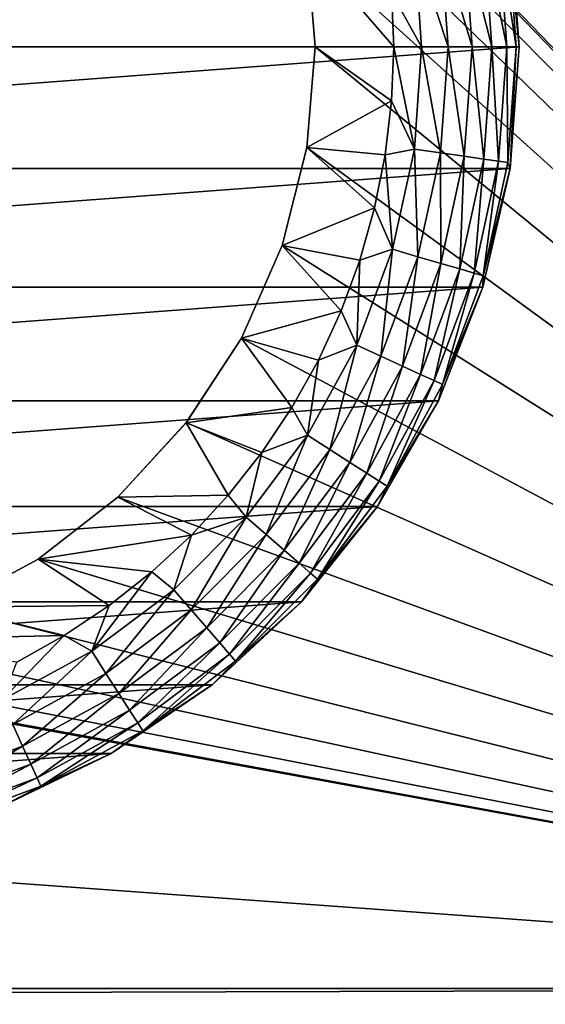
# Model space of a CAD drawing. Extents: x 0 to 500, y -78 to 1786.
# Tile 85 of 195: x 475 to 483, y 355 to 371. Entities that reach past the tile are written whole.
import ezdxf

# ---------------------------------------------------------------- set-up
doc = ezdxf.new("R2010")
doc.units = 0
doc.header["$LTSCALE"] = 52.148148
for name, color, linetype in [('117', 7, 'CONTINUOUS'), ('118', 7, 'CONTINUOUS'), ('119', 7, 'CONTINUOUS'), ('120', 7, 'CONTINUOUS'), ('125', 7, 'CONTINUOUS'), ('126', 7, 'CONTINUOUS'), ('131', 7, 'CONTINUOUS'), ('132', 7, 'CONTINUOUS'), ('21', 7, 'CONTINUOUS'), ('22', 7, 'CONTINUOUS'), ('24', 7, 'CONTINUOUS')]:
    doc.layers.add(name, color=color, linetype=linetype)

msp = doc.modelspace()

# ---------------------------------------------------------------- linework, layer by layer
at = {"layer": '117', "color": 7, "linetype": 'CONTINUOUS'}
for points in [[(479.75, 370.2, 10), (479.617, 371.805, 10), (479.75, 370.2, 26), (479.75, 370.2, 10)], [(479.75, 370.2, 26), (479.617, 371.805, 10), (479.617, 371.805, 26), (479.75, 370.2, 26)]]:
    msp.add_3dface(points, dxfattribs=at)
at = {"layer": '118', "color": 7, "linetype": 'CONTINUOUS'}
for points in [[(479.617, 368.595, 10), (479.75, 370.2, 10), (479.617, 368.595, 26), (479.617, 368.595, 10)], [(479.75, 370.2, 10), (479.75, 370.2, 26), (479.617, 368.595, 26), (479.75, 370.2, 10)], [(479.222, 367.034, 10), (479.617, 368.595, 10), (479.617, 368.595, 26), (479.222, 367.034, 10)], [(479.222, 367.034, 26), (479.222, 367.034, 10), (479.617, 368.595, 26), (479.222, 367.034, 26)], [(478.575, 365.56, 10), (479.222, 367.034, 10), (479.222, 367.034, 26), (478.575, 365.56, 10)], [(478.575, 365.56, 26), (478.575, 365.56, 10), (479.222, 367.034, 26), (478.575, 365.56, 26)], [(477.694, 364.212, 10), (478.575, 365.56, 10), (478.575, 365.56, 26), (477.694, 364.212, 10)], [(477.694, 364.211, 26), (477.694, 364.212, 10), (478.575, 365.56, 26), (477.694, 364.211, 26)], [(476.603, 363.027, 26), (476.604, 363.027, 10), (477.694, 364.211, 26), (476.603, 363.027, 26)], [(476.604, 363.027, 10), (477.694, 364.212, 10), (477.694, 364.211, 26), (476.604, 363.027, 10)], [(475.333, 362.038, 10), (476.604, 363.027, 10), (476.603, 363.027, 26), (475.333, 362.038, 10)], [(475.333, 362.038, 26), (475.333, 362.038, 10), (476.603, 363.027, 26), (475.333, 362.038, 26)], [(473.917, 361.271, 10), (475.333, 362.038, 10), (473.916, 361.271, 26), (473.917, 361.271, 10)], [(473.916, 361.271, 26), (475.333, 362.038, 10), (475.333, 362.038, 26), (473.916, 361.271, 26)]]:
    msp.add_3dface(points, dxfattribs=at)
at = {"layer": '119', "color": 7, "linetype": 'CONTINUOUS'}
for points in [[(479.75, 370.2, 26), (479.617, 371.805, 26), (481, 370.2, 26), (479.75, 370.2, 26)], [(481, 370.2, 26), (479.617, 371.805, 26), (480.966, 371.063, 26), (481, 370.2, 26)], [(479.617, 368.595, 26), (479.75, 370.2, 26), (480.966, 369.337, 26), (479.617, 368.595, 26)], [(479.75, 370.2, 26), (481, 370.2, 26), (480.966, 369.337, 26), (479.75, 370.2, 26)], [(480.865, 368.479, 26), (479.617, 368.595, 26), (480.966, 369.337, 26), (480.865, 368.479, 26)], [(479.222, 367.034, 26), (479.617, 368.595, 26), (480.696, 367.632, 26), (479.222, 367.034, 26)], [(480.696, 367.632, 26), (479.617, 368.595, 26), (480.865, 368.479, 26), (480.696, 367.632, 26)], [(480.462, 366.801, 26), (479.222, 367.034, 26), (480.696, 367.632, 26), (480.462, 366.801, 26)], [(478.575, 365.56, 26), (479.222, 367.034, 26), (480.163, 365.991, 26), (478.575, 365.56, 26)], [(480.163, 365.991, 26), (479.222, 367.034, 26), (480.462, 366.801, 26), (480.163, 365.991, 26)], [(479.801, 365.206, 26), (478.575, 365.56, 26), (480.163, 365.991, 26), (479.801, 365.206, 26)], [(477.694, 364.211, 26), (478.575, 365.56, 26), (479.379, 364.453, 26), (477.694, 364.211, 26)], [(479.379, 364.453, 26), (478.575, 365.56, 26), (479.801, 365.206, 26), (479.379, 364.453, 26)], [(478.899, 363.734, 26), (477.694, 364.211, 26), (479.379, 364.453, 26), (478.899, 363.734, 26)], [(476.603, 363.027, 26), (477.694, 364.211, 26), (478.364, 363.056, 26), (476.603, 363.027, 26)], [(478.364, 363.056, 26), (477.694, 364.211, 26), (478.899, 363.734, 26), (478.364, 363.056, 26)], [(475.333, 362.038, 26), (476.603, 363.027, 26), (477.778, 362.422, 26), (475.333, 362.038, 26)], [(477.778, 362.422, 26), (476.603, 363.027, 26), (478.364, 363.056, 26), (477.778, 362.422, 26)], [(477.144, 361.836, 26), (475.333, 362.038, 26), (477.778, 362.422, 26), (477.144, 361.836, 26)], [(473.916, 361.271, 26), (475.333, 362.038, 26), (476.466, 361.301, 26), (473.916, 361.271, 26)], [(476.466, 361.301, 26), (475.333, 362.038, 26), (477.144, 361.836, 26), (476.466, 361.301, 26)], [(472.394, 360.748, 26), (473.916, 361.271, 26), (475.747, 360.821, 26), (472.394, 360.748, 26)], [(475.747, 360.821, 26), (473.916, 361.271, 26), (476.466, 361.301, 26), (475.747, 360.821, 26)], [(474.994, 360.399, 26), (472.394, 360.748, 26), (475.747, 360.821, 26), (474.994, 360.399, 26)]]:
    msp.add_3dface(points, dxfattribs=at)
at = {"layer": '120', "color": 7, "linetype": 'CONTINUOUS'}
for points in [[(457, 370.2, 76), (483, 370.2, 76), (482.855, 372.138, 76), (457, 370.2, 76)], [(457.145, 372.138, 76), (457, 370.2, 76), (482.855, 372.138, 76), (457.145, 372.138, 76)], [(457.145, 368.262, 76), (483, 370.2, 76), (457, 370.2, 76), (457.145, 368.262, 76)], [(482.855, 368.262, 76), (483, 370.2, 76), (457.145, 368.262, 76), (482.855, 368.262, 76)], [(457.578, 366.368, 76), (482.855, 368.262, 76), (457.145, 368.262, 76), (457.578, 366.368, 76)], [(482.422, 366.368, 76), (482.855, 368.262, 76), (457.578, 366.368, 76), (482.422, 366.368, 76)], [(458.287, 364.56, 76), (482.422, 366.368, 76), (457.578, 366.368, 76), (458.287, 364.56, 76)], [(481.713, 364.56, 76), (482.422, 366.368, 76), (458.287, 364.56, 76), (481.713, 364.56, 76)], [(459.259, 362.877, 76), (481.713, 364.56, 76), (458.287, 364.56, 76), (459.259, 362.877, 76)], [(480.741, 362.877, 76), (481.713, 364.56, 76), (459.259, 362.877, 76), (480.741, 362.877, 76)], [(460.47, 361.358, 76), (480.741, 362.877, 76), (459.259, 362.877, 76), (460.47, 361.358, 76)], [(479.53, 361.358, 76), (480.741, 362.877, 76), (460.47, 361.358, 76), (479.53, 361.358, 76)], [(461.895, 360.036, 76), (479.53, 361.358, 76), (460.47, 361.358, 76), (461.895, 360.036, 76)], [(478.105, 360.036, 76), (479.53, 361.358, 76), (461.895, 360.036, 76), (478.105, 360.036, 76)], [(463.5, 358.942, 76), (478.105, 360.036, 76), (461.895, 360.036, 76), (463.5, 358.942, 76)], [(476.5, 358.942, 76), (478.105, 360.036, 76), (463.5, 358.942, 76), (476.5, 358.942, 76)], [(465.251, 358.099, 76), (476.5, 358.942, 76), (463.5, 358.942, 76), (465.251, 358.099, 76)], [(474.749, 358.099, 76), (476.5, 358.942, 76), (465.251, 358.099, 76), (474.749, 358.099, 76)]]:
    msp.add_3dface(points, dxfattribs=at)
at = {"layer": '125', "color": 7, "linetype": 'CONTINUOUS'}
for points in [[(482.855, 372.138, 76), (483, 370.2, 76), (482.855, 372.138, 28), (482.855, 372.138, 76)], [(482.855, 372.138, 28), (483, 370.2, 76), (483, 370.2, 28), (482.855, 372.138, 28)]]:
    msp.add_3dface(points, dxfattribs=at)
at = {"layer": '126', "color": 7, "linetype": 'CONTINUOUS'}
for points in [[(483, 370.2, 76), (482.855, 368.262, 76), (483, 370.2, 28), (483, 370.2, 76)], [(483, 370.2, 28), (482.855, 368.262, 76), (482.855, 368.262, 28), (483, 370.2, 28)], [(482.855, 368.262, 76), (482.422, 366.368, 76), (482.855, 368.262, 28), (482.855, 368.262, 76)], [(482.855, 368.262, 28), (482.422, 366.368, 76), (482.422, 366.368, 28), (482.855, 368.262, 28)], [(482.422, 366.368, 76), (481.713, 364.56, 76), (482.422, 366.368, 28), (482.422, 366.368, 76)], [(482.422, 366.368, 28), (481.713, 364.56, 76), (481.713, 364.56, 28), (482.422, 366.368, 28)], [(481.713, 364.56, 76), (480.741, 362.877, 76), (481.713, 364.56, 28), (481.713, 364.56, 76)], [(481.713, 364.56, 28), (480.741, 362.877, 76), (480.741, 362.877, 28), (481.713, 364.56, 28)], [(480.741, 362.877, 76), (479.53, 361.358, 76), (480.741, 362.877, 28), (480.741, 362.877, 76)], [(480.741, 362.877, 28), (479.53, 361.358, 76), (479.53, 361.358, 28), (480.741, 362.877, 28)], [(479.53, 361.358, 76), (478.105, 360.036, 76), (479.53, 361.358, 28), (479.53, 361.358, 76)], [(479.53, 361.358, 28), (478.105, 360.036, 76), (478.105, 360.036, 28), (479.53, 361.358, 28)], [(478.105, 360.036, 76), (476.5, 358.942, 76), (478.105, 360.036, 28), (478.105, 360.036, 76)], [(478.105, 360.036, 28), (476.5, 358.942, 76), (476.5, 358.942, 28), (478.105, 360.036, 28)], [(476.5, 358.942, 76), (474.749, 358.099, 76), (476.5, 358.942, 28), (476.5, 358.942, 76)], [(476.5, 358.942, 28), (474.749, 358.099, 76), (474.749, 358.099, 28), (476.5, 358.942, 28)]]:
    msp.add_3dface(points, dxfattribs=at)
at = {"layer": '131', "color": 7, "linetype": 'CONTINUOUS'}
for points in [[(482.855, 372.138, 28), (483, 370.2, 28), (482.819, 372.043, 27.557), (482.855, 372.138, 28)], [(482.248, 370.2, 26.437), (481.747, 371.889, 26.198), (482.123, 371.943, 26.437), (482.248, 370.2, 26.437)], [(482.565, 370.2, 26.754), (482.123, 371.943, 26.437), (482.437, 371.988, 26.754), (482.565, 370.2, 26.754)], [(482.565, 370.2, 26.754), (482.248, 370.2, 26.437), (482.123, 371.943, 26.437), (482.565, 370.2, 26.754)], [(482.803, 370.2, 27.134), (482.437, 371.988, 26.754), (482.672, 372.022, 27.134), (482.803, 370.2, 27.134)], [(482.803, 370.2, 27.134), (482.565, 370.2, 26.754), (482.437, 371.988, 26.754), (482.803, 370.2, 27.134)], [(482.95, 370.2, 27.557), (482.672, 372.022, 27.134), (482.819, 372.043, 27.557), (482.95, 370.2, 27.557)], [(482.95, 370.2, 27.557), (482.803, 370.2, 27.134), (482.672, 372.022, 27.134), (482.95, 370.2, 27.557)], [(483, 370.2, 28), (482.95, 370.2, 27.557), (482.819, 372.043, 27.557), (483, 370.2, 28)], [(481.445, 370.2, 26.05), (480.966, 371.063, 26), (481.329, 371.829, 26.05), (481.445, 370.2, 26.05)], [(481.868, 370.2, 26.198), (481.329, 371.829, 26.05), (481.747, 371.889, 26.198), (481.868, 370.2, 26.198)], [(481.868, 370.2, 26.198), (481.445, 370.2, 26.05), (481.329, 371.829, 26.05), (481.868, 370.2, 26.198)], [(482.248, 370.2, 26.437), (481.868, 370.2, 26.198), (481.747, 371.889, 26.198), (482.248, 370.2, 26.437)], [(481, 370.2, 26), (480.966, 371.063, 26), (481.445, 370.2, 26.05), (481, 370.2, 26)]]:
    msp.add_3dface(points, dxfattribs=at)
at = {"layer": '132', "color": 7, "linetype": 'CONTINUOUS'}
for points in [[(480.966, 369.337, 26), (481, 370.2, 26), (481.329, 368.571, 26.05), (480.966, 369.337, 26)], [(481.329, 368.571, 26.05), (481, 370.2, 26), (481.445, 370.2, 26.05), (481.329, 368.571, 26.05)], [(481.329, 368.571, 26.05), (481.445, 370.2, 26.05), (481.747, 368.511, 26.198), (481.329, 368.571, 26.05)], [(481.747, 368.511, 26.198), (481.445, 370.2, 26.05), (481.868, 370.2, 26.198), (481.747, 368.511, 26.198)], [(481.747, 368.511, 26.198), (481.868, 370.2, 26.198), (482.123, 368.457, 26.437), (481.747, 368.511, 26.198)], [(482.123, 368.457, 26.437), (481.868, 370.2, 26.198), (482.248, 370.2, 26.437), (482.123, 368.457, 26.437)], [(482.123, 368.457, 26.437), (482.248, 370.2, 26.437), (482.437, 368.412, 26.754), (482.123, 368.457, 26.437)], [(482.437, 368.412, 26.754), (482.248, 370.2, 26.437), (482.565, 370.2, 26.754), (482.437, 368.412, 26.754)], [(482.437, 368.412, 26.754), (482.565, 370.2, 26.754), (482.672, 368.378, 27.134), (482.437, 368.412, 26.754)], [(482.672, 368.378, 27.134), (482.565, 370.2, 26.754), (482.803, 370.2, 27.134), (482.672, 368.378, 27.134)], [(482.672, 368.378, 27.134), (482.803, 370.2, 27.134), (482.819, 368.357, 27.557), (482.672, 368.378, 27.134)], [(482.819, 368.357, 27.557), (482.803, 370.2, 27.134), (482.95, 370.2, 27.557), (482.819, 368.357, 27.557)], [(482.855, 368.262, 28), (482.819, 368.357, 27.557), (482.95, 370.2, 27.557), (482.855, 368.262, 28)], [(483, 370.2, 28), (482.855, 368.262, 28), (482.95, 370.2, 27.557), (483, 370.2, 28)], [(480.865, 368.479, 26), (480.966, 369.337, 26), (481.329, 368.571, 26.05), (480.865, 368.479, 26)], [(480.696, 367.632, 26), (480.865, 368.479, 26), (480.981, 366.976, 26.05), (480.696, 367.632, 26)], [(480.981, 366.976, 26.05), (480.865, 368.479, 26), (481.329, 368.571, 26.05), (480.981, 366.976, 26.05)], [(480.981, 366.976, 26.05), (481.329, 368.571, 26.05), (481.387, 366.856, 26.198), (480.981, 366.976, 26.05)], [(481.387, 366.856, 26.198), (481.329, 368.571, 26.05), (481.747, 368.511, 26.198), (481.387, 366.856, 26.198)], [(481.387, 366.856, 26.198), (481.747, 368.511, 26.198), (481.752, 366.749, 26.437), (481.387, 366.856, 26.198)], [(481.752, 366.749, 26.437), (481.747, 368.511, 26.198), (482.123, 368.457, 26.437), (481.752, 366.749, 26.437)], [(481.752, 366.749, 26.437), (482.123, 368.457, 26.437), (482.056, 366.66, 26.754), (481.752, 366.749, 26.437)], [(482.056, 366.66, 26.754), (482.123, 368.457, 26.437), (482.437, 368.412, 26.754), (482.056, 366.66, 26.754)], [(482.056, 366.66, 26.754), (482.437, 368.412, 26.754), (482.284, 366.593, 27.134), (482.056, 366.66, 26.754)], [(482.284, 366.593, 27.134), (482.437, 368.412, 26.754), (482.672, 368.378, 27.134), (482.284, 366.593, 27.134)], [(482.284, 366.593, 27.134), (482.672, 368.378, 27.134), (482.426, 366.551, 27.557), (482.284, 366.593, 27.134)], [(482.426, 366.551, 27.557), (482.672, 368.378, 27.134), (482.819, 368.357, 27.557), (482.426, 366.551, 27.557)], [(482.855, 368.262, 28), (482.426, 366.551, 27.557), (482.819, 368.357, 27.557), (482.855, 368.262, 28)], [(482.855, 368.262, 28), (482.422, 366.368, 28), (482.426, 366.551, 27.557), (482.855, 368.262, 28)], [(480.462, 366.801, 26), (480.696, 367.632, 26), (480.981, 366.976, 26.05), (480.462, 366.801, 26)], [(480.411, 365.446, 26.05), (480.462, 366.801, 26), (480.981, 366.976, 26.05), (480.411, 365.446, 26.05)], [(480.411, 365.446, 26.05), (480.981, 366.976, 26.05), (480.796, 365.27, 26.198), (480.411, 365.446, 26.05)], [(480.796, 365.27, 26.198), (480.981, 366.976, 26.05), (481.387, 366.856, 26.198), (480.796, 365.27, 26.198)], [(480.163, 365.991, 26), (480.462, 366.801, 26), (480.411, 365.446, 26.05), (480.163, 365.991, 26)], [(480.796, 365.27, 26.198), (481.387, 366.856, 26.198), (481.141, 365.112, 26.437), (480.796, 365.27, 26.198)], [(481.141, 365.112, 26.437), (481.387, 366.856, 26.198), (481.752, 366.749, 26.437), (481.141, 365.112, 26.437)], [(481.141, 365.112, 26.437), (481.752, 366.749, 26.437), (481.429, 364.981, 26.754), (481.141, 365.112, 26.437)], [(481.429, 364.981, 26.754), (481.752, 366.749, 26.437), (482.056, 366.66, 26.754), (481.429, 364.981, 26.754)], [(481.429, 364.981, 26.754), (482.056, 366.66, 26.754), (481.646, 364.882, 27.134), (481.429, 364.981, 26.754)], [(481.646, 364.882, 27.134), (482.056, 366.66, 26.754), (482.284, 366.593, 27.134), (481.646, 364.882, 27.134)], [(481.646, 364.882, 27.134), (482.284, 366.593, 27.134), (481.78, 364.82, 27.557), (481.646, 364.882, 27.134)], [(481.78, 364.82, 27.557), (482.284, 366.593, 27.134), (482.426, 366.551, 27.557), (481.78, 364.82, 27.557)], [(482.422, 366.368, 28), (481.78, 364.82, 27.557), (482.426, 366.551, 27.557), (482.422, 366.368, 28)], [(482.422, 366.368, 28), (481.713, 364.56, 28), (481.78, 364.82, 27.557), (482.422, 366.368, 28)], [(479.801, 365.206, 26), (480.163, 365.991, 26), (480.411, 365.446, 26.05), (479.801, 365.206, 26)], [(479.628, 364.012, 26.05), (479.801, 365.206, 26), (480.411, 365.446, 26.05), (479.628, 364.012, 26.05)], [(479.628, 364.012, 26.05), (480.411, 365.446, 26.05), (479.984, 363.784, 26.198), (479.628, 364.012, 26.05)], [(479.984, 363.784, 26.198), (480.411, 365.446, 26.05), (480.796, 365.27, 26.198), (479.984, 363.784, 26.198)], [(479.379, 364.453, 26), (479.801, 365.206, 26), (479.628, 364.012, 26.05), (479.379, 364.453, 26)], [(479.984, 363.784, 26.198), (480.796, 365.27, 26.198), (480.303, 363.578, 26.437), (479.984, 363.784, 26.198)], [(480.303, 363.578, 26.437), (480.796, 365.27, 26.198), (481.141, 365.112, 26.437), (480.303, 363.578, 26.437)], [(480.303, 363.578, 26.437), (481.141, 365.112, 26.437), (480.57, 363.407, 26.754), (480.303, 363.578, 26.437)], [(480.57, 363.407, 26.754), (481.141, 365.112, 26.437), (481.429, 364.981, 26.754), (480.57, 363.407, 26.754)], [(480.57, 363.407, 26.754), (481.429, 364.981, 26.754), (480.77, 363.278, 27.134), (480.57, 363.407, 26.754)], [(480.77, 363.278, 27.134), (481.429, 364.981, 26.754), (481.646, 364.882, 27.134), (480.77, 363.278, 27.134)], [(480.77, 363.278, 27.134), (481.646, 364.882, 27.134), (480.895, 363.199, 27.557), (480.77, 363.278, 27.134)], [(480.895, 363.199, 27.557), (481.646, 364.882, 27.134), (481.78, 364.82, 27.557), (480.895, 363.199, 27.557)], [(481.713, 364.56, 28), (480.895, 363.199, 27.557), (481.78, 364.82, 27.557), (481.713, 364.56, 28)], [(481.713, 364.56, 28), (480.741, 362.877, 28), (480.895, 363.199, 27.557), (481.713, 364.56, 28)], [(478.899, 363.734, 26), (479.379, 364.453, 26), (479.628, 364.012, 26.05), (478.899, 363.734, 26)], [(478.65, 362.705, 26.05), (478.899, 363.734, 26), (479.628, 364.012, 26.05), (478.65, 362.705, 26.05)], [(478.65, 362.705, 26.05), (479.628, 364.012, 26.05), (478.969, 362.428, 26.198), (478.65, 362.705, 26.05)], [(478.969, 362.428, 26.198), (479.628, 364.012, 26.05), (479.984, 363.784, 26.198), (478.969, 362.428, 26.198)], [(478.969, 362.428, 26.198), (479.984, 363.784, 26.198), (479.256, 362.179, 26.437), (478.969, 362.428, 26.198)], [(479.256, 362.179, 26.437), (479.984, 363.784, 26.198), (480.303, 363.578, 26.437), (479.256, 362.179, 26.437)], [(478.364, 363.056, 26), (478.899, 363.734, 26), (478.65, 362.705, 26.05), (478.364, 363.056, 26)], [(479.256, 362.179, 26.437), (480.303, 363.578, 26.437), (479.496, 361.972, 26.754), (479.256, 362.179, 26.437)], [(479.496, 361.972, 26.754), (480.303, 363.578, 26.437), (480.57, 363.407, 26.754), (479.496, 361.972, 26.754)], [(479.496, 361.972, 26.754), (480.57, 363.407, 26.754), (479.676, 361.816, 27.134), (479.496, 361.972, 26.754)], [(479.676, 361.816, 27.134), (480.57, 363.407, 26.754), (480.77, 363.278, 27.134), (479.676, 361.816, 27.134)], [(479.676, 361.816, 27.134), (480.77, 363.278, 27.134), (479.787, 361.719, 27.557), (479.676, 361.816, 27.134)], [(479.787, 361.719, 27.557), (480.77, 363.278, 27.134), (480.895, 363.199, 27.557), (479.787, 361.719, 27.557)], [(480.741, 362.877, 28), (479.787, 361.719, 27.557), (480.895, 363.199, 27.557), (480.741, 362.877, 28)], [(477.778, 362.422, 26), (478.364, 363.056, 26), (478.65, 362.705, 26.05), (477.778, 362.422, 26)], [(480.741, 362.877, 28), (479.53, 361.358, 28), (479.787, 361.719, 27.557), (480.741, 362.877, 28)], [(477.495, 361.55, 26.05), (477.778, 362.422, 26), (478.65, 362.705, 26.05), (477.495, 361.55, 26.05)], [(477.495, 361.55, 26.05), (478.65, 362.705, 26.05), (477.772, 361.231, 26.198), (477.495, 361.55, 26.05)], [(477.772, 361.231, 26.198), (478.65, 362.705, 26.05), (478.969, 362.428, 26.198), (477.772, 361.231, 26.198)], [(477.144, 361.836, 26), (477.778, 362.422, 26), (477.495, 361.55, 26.05), (477.144, 361.836, 26)], [(477.772, 361.231, 26.198), (478.969, 362.428, 26.198), (478.021, 360.944, 26.437), (477.772, 361.231, 26.198)], [(478.021, 360.944, 26.437), (478.969, 362.428, 26.198), (479.256, 362.179, 26.437), (478.021, 360.944, 26.437)], [(478.021, 360.944, 26.437), (479.256, 362.179, 26.437), (478.228, 360.704, 26.754), (478.021, 360.944, 26.437)], [(478.228, 360.704, 26.754), (479.256, 362.179, 26.437), (479.496, 361.972, 26.754), (478.228, 360.704, 26.754)], [(478.228, 360.704, 26.754), (479.496, 361.972, 26.754), (478.384, 360.524, 27.134), (478.228, 360.704, 26.754)], [(478.384, 360.524, 27.134), (479.496, 361.972, 26.754), (479.676, 361.816, 27.134), (478.384, 360.524, 27.134)], [(476.466, 361.301, 26), (477.144, 361.836, 26), (476.188, 360.572, 26.05), (476.466, 361.301, 26)], [(476.188, 360.572, 26.05), (477.144, 361.836, 26), (477.495, 361.55, 26.05), (476.188, 360.572, 26.05)], [(478.384, 360.524, 27.134), (479.676, 361.816, 27.134), (478.481, 360.413, 27.557), (478.384, 360.524, 27.134)], [(478.481, 360.413, 27.557), (479.676, 361.816, 27.134), (479.787, 361.719, 27.557), (478.481, 360.413, 27.557)], [(479.53, 361.358, 28), (478.481, 360.413, 27.557), (479.787, 361.719, 27.557), (479.53, 361.358, 28)], [(476.188, 360.572, 26.05), (477.495, 361.55, 26.05), (476.416, 360.216, 26.198), (476.188, 360.572, 26.05)], [(476.416, 360.216, 26.198), (477.495, 361.55, 26.05), (477.772, 361.231, 26.198), (476.416, 360.216, 26.198)], [(475.747, 360.821, 26), (476.466, 361.301, 26), (476.188, 360.572, 26.05), (475.747, 360.821, 26)], [(479.53, 361.358, 28), (478.105, 360.036, 28), (478.481, 360.413, 27.557), (479.53, 361.358, 28)], [(476.416, 360.216, 26.198), (477.772, 361.231, 26.198), (476.622, 359.897, 26.437), (476.416, 360.216, 26.198)], [(476.622, 359.897, 26.437), (477.772, 361.231, 26.198), (478.021, 360.944, 26.437), (476.622, 359.897, 26.437)], [(476.622, 359.897, 26.437), (478.021, 360.944, 26.437), (476.793, 359.63, 26.754), (476.622, 359.897, 26.437)], [(476.793, 359.63, 26.754), (478.021, 360.944, 26.437), (478.228, 360.704, 26.754), (476.793, 359.63, 26.754)], [(474.994, 360.399, 26), (475.747, 360.821, 26), (474.754, 359.789, 26.05), (474.994, 360.399, 26)], [(474.754, 359.789, 26.05), (475.747, 360.821, 26), (476.188, 360.572, 26.05), (474.754, 359.789, 26.05)], [(476.793, 359.63, 26.754), (478.228, 360.704, 26.754), (476.922, 359.43, 27.134), (476.793, 359.63, 26.754)], [(476.922, 359.43, 27.134), (478.228, 360.704, 26.754), (478.384, 360.524, 27.134), (476.922, 359.43, 27.134)], [(474.754, 359.789, 26.05), (476.188, 360.572, 26.05), (474.93, 359.404, 26.198), (474.754, 359.789, 26.05)], [(474.93, 359.404, 26.198), (476.188, 360.572, 26.05), (476.416, 360.216, 26.198), (474.93, 359.404, 26.198)], [(476.922, 359.43, 27.134), (478.384, 360.524, 27.134), (477.001, 359.305, 27.557), (476.922, 359.43, 27.134)], [(477.001, 359.305, 27.557), (478.384, 360.524, 27.134), (478.481, 360.413, 27.557), (477.001, 359.305, 27.557)], [(478.105, 360.036, 28), (477.001, 359.305, 27.557), (478.481, 360.413, 27.557), (478.105, 360.036, 28)], [(474.93, 359.404, 26.198), (476.416, 360.216, 26.198), (475.088, 359.059, 26.437), (474.93, 359.404, 26.198)], [(475.088, 359.059, 26.437), (476.416, 360.216, 26.198), (476.622, 359.897, 26.437), (475.088, 359.059, 26.437)], [(478.105, 360.036, 28), (476.5, 358.942, 28), (477.001, 359.305, 27.557), (478.105, 360.036, 28)], [(475.088, 359.059, 26.437), (476.622, 359.897, 26.437), (475.219, 358.771, 26.754), (475.088, 359.059, 26.437)], [(475.219, 358.771, 26.754), (476.622, 359.897, 26.437), (476.793, 359.63, 26.754), (475.219, 358.771, 26.754)], [(475.219, 358.771, 26.754), (476.793, 359.63, 26.754), (475.318, 358.554, 27.134), (475.219, 358.771, 26.754)], [(475.318, 358.554, 27.134), (476.793, 359.63, 26.754), (476.922, 359.43, 27.134), (475.318, 358.554, 27.134)], [(473.451, 358.448, 26.437), (474.93, 359.404, 26.198), (475.088, 359.059, 26.437), (473.451, 358.448, 26.437)], [(475.318, 358.554, 27.134), (476.922, 359.43, 27.134), (475.38, 358.42, 27.557), (475.318, 358.554, 27.134)], [(475.38, 358.42, 27.557), (476.922, 359.43, 27.134), (477.001, 359.305, 27.557), (475.38, 358.42, 27.557)], [(476.5, 358.942, 28), (475.38, 358.42, 27.557), (477.001, 359.305, 27.557), (476.5, 358.942, 28)], [(473.451, 358.448, 26.437), (475.088, 359.059, 26.437), (473.54, 358.144, 26.754), (473.451, 358.448, 26.437)], [(473.54, 358.144, 26.754), (475.088, 359.059, 26.437), (475.219, 358.771, 26.754), (473.54, 358.144, 26.754)], [(476.5, 358.942, 28), (474.749, 358.099, 28), (475.38, 358.42, 27.557), (476.5, 358.942, 28)], [(473.54, 358.144, 26.754), (475.219, 358.771, 26.754), (473.607, 357.916, 27.134), (473.54, 358.144, 26.754)], [(473.607, 357.916, 27.134), (475.219, 358.771, 26.754), (475.318, 358.554, 27.134), (473.607, 357.916, 27.134)], [(473.607, 357.916, 27.134), (475.318, 358.554, 27.134), (473.649, 357.774, 27.557), (473.607, 357.916, 27.134)], [(473.649, 357.774, 27.557), (475.318, 358.554, 27.134), (475.38, 358.42, 27.557), (473.649, 357.774, 27.557)], [(474.749, 358.099, 28), (473.649, 357.774, 27.557), (475.38, 358.42, 27.557), (474.749, 358.099, 28)]]:
    msp.add_3dface(points, dxfattribs=at)
at = {"layer": '21', "color": 7, "linetype": 'CONTINUOUS'}
for points in [[(86.18, 355.2, 10), (86.243, 354.014, 9.929), (498, 355.2, 10), (86.18, 355.2, 10)], [(86.243, 354.014, -9.929), (86.18, 355.2, -10), (498, 353.554, -9.864), (86.243, 354.014, -9.929)], [(498, 353.554, -9.864), (86.18, 355.2, -10), (498, 355.2, -10), (498, 353.554, -9.864)], [(498, 355.2, 10), (86.243, 354.014, 9.929), (498, 353.554, 9.864), (498, 355.2, 10)]]:
    msp.add_3dface(points, dxfattribs=at)
at = {"layer": '22', "color": 7, "linetype": 'CONTINUOUS'}
for points in [[(86.18, 355.2, -10), (86.18, 385.2, -10), (498, 385.2, -10), (86.18, 355.2, -10)], [(498, 355.2, -10), (86.18, 355.2, -10), (498, 385.2, -10), (498, 355.2, -10)]]:
    msp.add_3dface(points, dxfattribs=at)
at = {"layer": '24', "color": 7, "linetype": 'CONTINUOUS'}
for points in [[(86.18, 385.2, 10), (86.18, 355.2, 10), (498, 355.2, 10), (86.18, 385.2, 10)], [(86.18, 385.2, 10), (498, 355.2, 10), (467.606, 360.748, 10), (86.18, 385.2, 10)], [(498, 355.2, 10), (498, 385.2, 10), (476.603, 377.373, 10), (498, 355.2, 10)], [(477.694, 376.189, 10), (498, 355.2, 10), (476.603, 377.373, 10), (477.694, 376.189, 10)], [(478.575, 374.84, 10), (498, 355.2, 10), (477.694, 376.189, 10), (478.575, 374.84, 10)], [(479.222, 373.366, 10), (498, 355.2, 10), (478.575, 374.84, 10), (479.222, 373.366, 10)], [(479.617, 371.805, 10), (498, 355.2, 10), (479.222, 373.366, 10), (479.617, 371.805, 10)], [(479.75, 370.2, 10), (498, 355.2, 10), (479.617, 371.805, 10), (479.75, 370.2, 10)], [(479.617, 368.595, 10), (498, 355.2, 10), (479.75, 370.2, 10), (479.617, 368.595, 10)], [(479.222, 367.034, 10), (498, 355.2, 10), (479.617, 368.595, 10), (479.222, 367.034, 10)], [(478.575, 365.56, 10), (498, 355.2, 10), (479.222, 367.034, 10), (478.575, 365.56, 10)], [(477.694, 364.212, 10), (498, 355.2, 10), (478.575, 365.56, 10), (477.694, 364.212, 10)], [(476.604, 363.027, 10), (498, 355.2, 10), (477.694, 364.212, 10), (476.604, 363.027, 10)], [(475.333, 362.038, 10), (498, 355.2, 10), (476.604, 363.027, 10), (475.333, 362.038, 10)], [(473.917, 361.271, 10), (498, 355.2, 10), (475.333, 362.038, 10), (473.917, 361.271, 10)], [(472.394, 360.748, 10), (498, 355.2, 10), (473.917, 361.271, 10), (472.394, 360.748, 10)], [(467.606, 360.748, 10), (498, 355.2, 10), (469.195, 360.483, 10), (467.606, 360.748, 10)], [(470.805, 360.483, 10), (498, 355.2, 10), (472.394, 360.748, 10), (470.805, 360.483, 10)], [(469.195, 360.483, 10), (498, 355.2, 10), (470.805, 360.483, 10), (469.195, 360.483, 10)]]:
    msp.add_3dface(points, dxfattribs=at)

doc.saveas('drawing.dxf')
